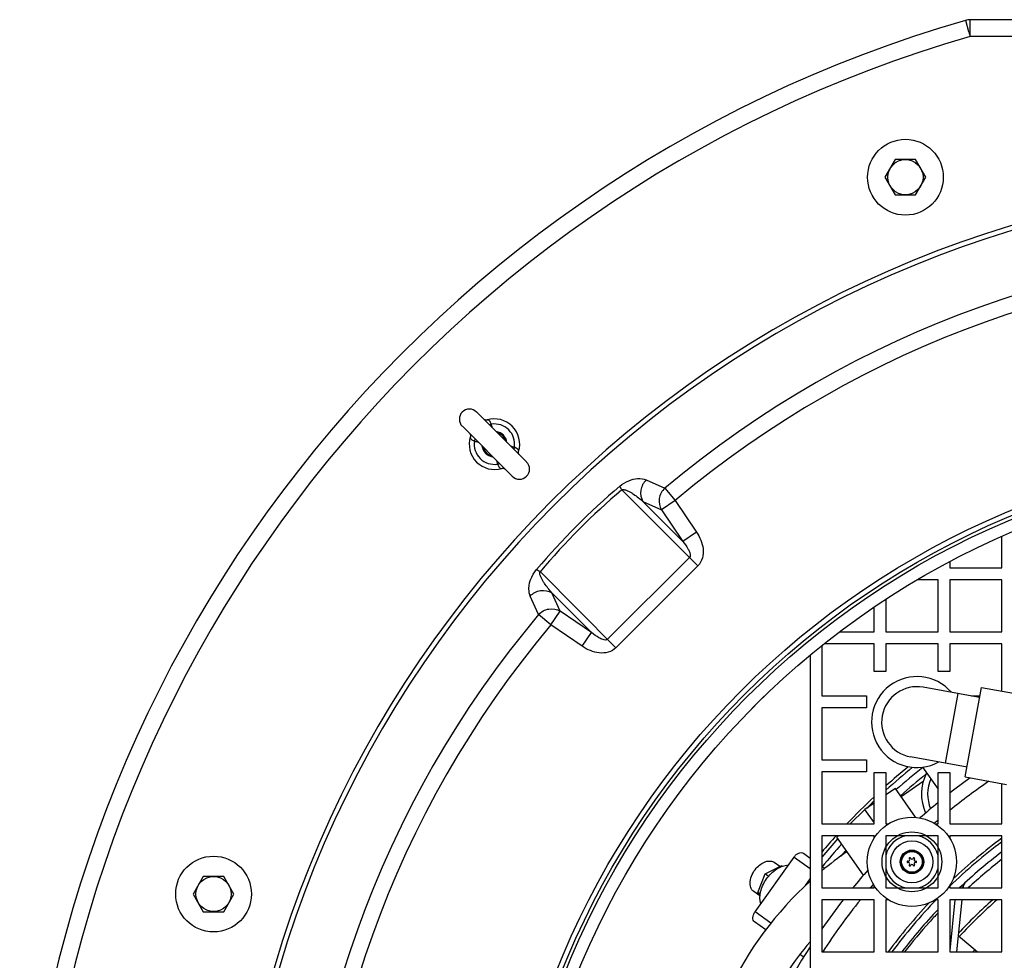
# Model space of a CAD drawing. Header units: millimetres. Extents: x 0 to 297, y 0 to 210.
# Tile 5 of 38: x 134 to 146, y 97 to 109. Entities that reach past the tile are written whole.
import ezdxf

# ---------------------------------------------------------------- set-up
doc = ezdxf.new("R2010")
doc.units = ezdxf.units.MM
doc.header["$LTSCALE"] = 16.335
doc.layers.get('0').update_dxf_attribs({"linetype": 'CONTINUOUS'})
doc.layers.add('AXES_REF', color=7, linetype='CONTINUOUS')

msp = doc.modelspace()

# ---------------------------------------------------------------- linework, layer by layer
at = {"color": 9, "linetype": 'Continuous'}
for p, q in [((145.706, 108.358), (145.706, 108.558)), ((145.65, 108.551), (145.688, 108.419)), ((145.688, 108.419), (145.69, 108.413)), ((145.69, 108.413), (145.706, 108.358)), ((154.202, 108.358), (145.706, 108.358)), ((140.017, 103.755), (139.995, 103.747)), ((139.817, 103.555), (139.825, 103.578)), ((140.291, 103.481), (140.284, 103.458)), ((140.091, 103.281), (140.114, 103.288)), ((141.857, 103.093), (142.077, 102.994)), ((141.569, 102.976), (142.471, 102.074)), ((142.077, 102.994), (142.2, 102.848)), ((141.818, 102.838), (142.292, 102.364)), ((141.818, 102.838), (142.037, 102.738)), ((142.2, 102.848), (142.037, 102.738)), ((142.2, 102.848), (142.455, 102.474)), ((142.037, 102.738), (142.292, 102.364)), ((142.455, 102.474), (142.292, 102.364)), ((142.371, 102.174), (141.398, 101.201)), ((142.471, 102.074), (141.498, 101.101)), ((141.498, 101.101), (140.596, 102.004)), ((140.578, 101.495), (140.479, 101.715)), ((141.209, 101.28), (140.735, 101.754)), ((140.835, 101.535), (140.735, 101.754)), ((140.724, 101.372), (140.578, 101.495)), ((140.724, 101.372), (140.835, 101.535)), ((141.209, 101.28), (140.835, 101.535)), ((141.098, 101.118), (140.724, 101.372)), ((141.098, 101.118), (141.209, 101.28)), ((145.413, 99.731), (145.562, 100.557)), ((143.613, 98.615), (143.804, 98.48)), ((145.623, 98.266), (145.607, 98.248)), ((145.525, 98.108), (145.464, 97.505)), ((143.338, 97.83), (143.15, 97.963))]:
    msp.add_line(p, q, dxfattribs=at)
at = {"color": 7, "linetype": 'Continuous'}
for p, q in [((154.202, 108.558), (145.706, 108.558)), ((144.815, 106.898), (144.694, 106.688)), ((145.058, 106.898), (144.815, 106.898)), ((145.179, 106.688), (145.058, 106.898)), ((144.694, 106.688), (144.815, 106.478)), ((145.058, 106.478), (145.179, 106.688)), ((144.815, 106.478), (145.058, 106.478)), ((139.842, 103.9), (140.435, 103.307)), ((139.673, 103.73), (140.265, 103.137)), ((140.341, 103.431), (140.341, 103.431)), ((146.084, 102.048), (146.084, 102.423)), ((145.464, 102.124), (145.464, 102.048)), ((145.464, 102.048), (146.084, 102.048)), ((145.324, 101.908), (145.078, 101.908)), ((145.324, 101.288), (145.324, 101.908)), ((145.464, 101.908), (145.464, 101.288)), ((146.084, 101.908), (145.464, 101.908)), ((146.084, 101.288), (146.084, 101.908)), ((144.704, 101.677), (144.704, 101.288)), ((144.564, 101.288), (144.564, 101.584)), ((144.151, 101.288), (144.564, 101.288)), ((144.704, 101.288), (145.324, 101.288)), ((145.464, 101.288), (146.084, 101.288)), ((143.944, 101.127), (143.944, 100.528)), ((144.564, 101.148), (143.97, 101.148)), ((145.324, 101.148), (144.704, 101.148)), ((146.084, 101.148), (145.464, 101.148)), ((146.084, 100.585), (146.084, 101.148)), ((143.804, 101.013), (143.804, 96.608)), ((145.818, 100.511), (145.148, 100.632)), ((143.26, 100.524), (143.048, 100.313)), ((143.944, 100.388), (143.944, 99.768)), ((145.669, 99.684), (144.999, 99.805)), ((145.141, 99.683), (145.324, 99.42)), ((143.944, 99.628), (143.944, 99.008)), ((144.817, 99.431), (144.704, 99.353)), ((145.056, 99.087), (144.817, 99.431)), ((144.885, 99.333), (145.149, 99.516)), ((146.084, 99.008), (146.084, 99.488)), ((144.564, 99.255), (144.456, 99.18)), ((144.456, 99.18), (144.282, 99.008)), ((144.564, 99.024), (144.456, 99.18)), ((143.944, 99.008), (144.564, 99.008)), ((144.704, 99.008), (144.734, 99.008)), ((145.293, 99.008), (145.324, 99.008)), ((145.464, 99.008), (146.084, 99.008)), ((143.944, 98.868), (143.944, 98.248)), ((144.564, 98.868), (143.944, 98.868)), ((144.14, 98.868), (144.123, 98.852)), ((144.438, 98.4), (144.123, 98.852)), ((144.564, 98.838), (144.564, 98.868)), ((144.704, 98.868), (144.704, 98.248)), ((145.324, 98.868), (144.704, 98.868)), ((145.324, 98.248), (145.324, 98.868)), ((145.464, 98.868), (145.464, 98.838)), ((146.084, 98.868), (145.464, 98.868)), ((146.084, 98.248), (146.084, 98.868)), ((143.15, 97.963), (143.613, 98.615)), ((143.724, 98.66), (143.804, 98.603)), ((143.471, 98.505), (143.46, 98.512)), ((143.944, 98.503), (143.978, 98.479)), ((136.595, 98.386), (136.474, 98.176)), ((136.838, 98.386), (136.595, 98.386)), ((136.959, 98.176), (136.838, 98.386)), ((143.31, 98.385), (143.27, 98.414)), ((143.75, 98.279), (143.804, 98.355)), ((144.564, 98.248), (144.564, 98.279)), ((145.464, 98.279), (145.464, 98.248)), ((145.623, 98.266), (145.621, 98.248)), ((136.474, 98.176), (136.595, 97.966)), ((136.838, 97.966), (136.959, 98.176)), ((143.211, 98.176), (143.185, 98.195)), ((143.944, 98.248), (144.564, 98.248)), ((144.704, 98.248), (145.324, 98.248)), ((145.464, 98.248), (146.084, 98.248)), ((143.944, 98.108), (143.944, 97.488)), ((144.564, 98.108), (143.944, 98.108)), ((144.564, 97.488), (144.564, 98.108)), ((144.704, 98.108), (144.704, 97.488)), ((144.734, 98.108), (144.704, 98.108)), ((145.324, 98.108), (145.293, 98.108)), ((145.324, 97.488), (145.324, 98.108)), ((145.464, 98.108), (145.464, 97.488)), ((146.084, 98.108), (145.464, 98.108)), ((145.607, 98.108), (145.544, 97.488)), ((146.084, 97.488), (146.084, 98.108)), ((136.595, 97.966), (136.838, 97.966)), ((143.277, 97.751), (143.144, 97.845)), ((145.564, 97.684), (145.792, 97.488)), ((143.684, 97.461), (143.728, 97.43)), ((143.944, 97.488), (144.564, 97.488)), ((144.704, 97.488), (145.324, 97.488)), ((145.464, 97.488), (146.084, 97.488)), ((145.761, 97.515), (145.738, 97.488))]:
    msp.add_line(p, q, dxfattribs=at)
for points in [[(139.967, 103.805), (139.965, 103.804), (139.961, 103.804), (139.957, 103.803), (139.953, 103.803), (139.949, 103.803), (139.946, 103.804), (139.943, 103.805), (139.94, 103.805), (139.938, 103.806), (139.936, 103.807), (139.934, 103.808), (139.933, 103.809), (139.932, 103.809)], [(139.762, 103.64), (139.762, 103.64), (139.763, 103.64), (139.763, 103.639), (139.764, 103.638), (139.765, 103.636), (139.766, 103.634), (139.767, 103.632), (139.768, 103.63), (139.768, 103.626), (139.769, 103.623), (139.769, 103.619), (139.769, 103.615), (139.769, 103.611), (139.768, 103.607), (139.767, 103.605)], [(140.347, 103.395), (140.346, 103.395), (140.346, 103.396), (140.345, 103.397), (140.345, 103.398), (140.344, 103.399), (140.343, 103.401), (140.342, 103.404), (140.341, 103.406), (140.34, 103.409), (140.34, 103.413), (140.339, 103.416), (140.34, 103.42), (140.34, 103.424), (140.341, 103.429), (140.341, 103.431)], [(140.141, 103.231), (140.143, 103.231), (140.148, 103.232), (140.152, 103.233), (140.156, 103.233), (140.16, 103.232), (140.163, 103.232), (140.166, 103.231), (140.169, 103.23), (140.171, 103.229), (140.173, 103.228), (140.174, 103.228), (140.175, 103.227), (140.176, 103.226)]]:
    msp.add_lwpolyline(points, dxfattribs=at)
for centre, radius in [((144.937, 106.688), 0.45), ((144.937, 106.688), 0.209), ((149.954, 93.618), 9.758), ((149.954, 93.618), 9.618), ((145.014, 98.558), 0.53), ((145.014, 98.558), 0.25), ((136.717, 98.176), 0.45), ((145.014, 98.558), 0.14), ((136.717, 98.176), 0.209)]:
    msp.add_circle(centre, radius, dxfattribs=at)
at = {"color": 9, "linetype": 'Continuous'}
for centre, radius in [((149.954, 93.618), 9.858), ((149.954, 93.618), 9.798), ((145.014, 98.558), 0.355), ((145.014, 98.558), 0.136), ((145.014, 98.558), 0.125), ((145.014, 98.558), 0.123)]:
    msp.add_circle(centre, radius, dxfattribs=at)
at = {"color": 7, "linetype": 'Continuous'}
for centre, radius, start, end in [((145.706, 108.358), 0.2, 90, 106.0778), ((149.954, 93.618), 15.54, 106.0778, 253.9222), ((139.757, 103.815), 0.12, 45, 225), ((140.054, 103.518), 0.3, 343.1255, 106.8745), ((140.054, 103.518), 0.15, 8.1602, 81.8398), ((140.054, 103.518), 0.14, 13.9974, 75.9446), ((140.054, 103.518), 0.3, 163.1255, 286.8745), ((140.054, 103.518), 0.15, 188.1602, 261.8398), ((140.054, 103.518), 0.14, 193.9974, 255.9446), ((140.351, 103.221), 0.12, 225, 45), ((145.074, 100.218), 0.54, 40.8589, 298.7069), ((145.074, 100.218), 0.42, 79.7829, 259.7829), ((149.954, 93.618), 7.854, 129.3897, 131.9453), ((149.954, 93.618), 7.816, 129.1301, 132.2011), ((149.954, 93.618), 7.739, 128.4352, 131.4836), ((149.954, 93.618), 7.3, 125.5775, 127.9574), ((149.954, 93.618), 7.854, 133.3339, 136.6661), ((149.954, 93.618), 7.816, 133.6024, 134.4515), ((149.954, 93.618), 7.3, 129.3647, 131.5732), ((149.954, 93.618), 7.854, 138.0539, 139.9238), ((149.954, 93.618), 7.816, 138.1204, 140.262), ((149.954, 93.618), 7.739, 138.2558, 140.893), ((149.954, 93.618), 6.465, 126.7698, 133.9873), ((149.954, 93.618), 6.5, 126.5408, 133.2103), ((146.668, 95.189), 4.25, 124.7829, 129.8612), ((149.954, 93.618), 6.37, 127.4115, 133.3765), ((144.966, 98.558), 0.00849, 75, 285), ((144.973, 98.582), 0.0161, 255, 45), ((144.973, 98.535), 0.0161, 315, 105), ((144.99, 98.599), 0.00849, 15, 225), ((144.99, 98.517), 0.00849, 135, 345), ((145.014, 98.606), 0.0161, 195, 345), ((145.014, 98.511), 0.0161, 15, 165), ((145.038, 98.599), 0.00849, 315, 165), ((145.038, 98.517), 0.00849, 195, 45), ((145.055, 98.582), 0.0161, 135, 285), ((145.055, 98.535), 0.0161, 75, 225), ((145.061, 98.558), 0.00849, 255, 105), ((149.954, 93.618), 7.3, 138.4261, 140.6351), ((146.668, 95.189), 4.25, 132.3674, 154.4541), ((145.693, 98.259), 0.07, 132.5616, 174.1791), ((149.954, 93.618), 7.3, 142.0424, 145.416), ((149.954, 93.618), 6.5, 136.7877, 143.4595), ((149.954, 93.618), 6.465, 136.0124, 143.2304), ((149.954, 93.618), 6, 131.5531, 136.991), ((149.954, 93.618), 5.966, 131.1849, 137.1945), ((149.954, 93.618), 6.37, 136.6232, 142.5882), ((149.954, 93.618), 7.854, 148.2475, 148.4078), ((146.668, 95.189), 3.75, 136.3472, 136.5839), ((146.668, 95.189), 3.75, 139.7936, 154.4541), ((149.954, 93.618), 7.3, 147.4016, 159.3245)]:
    msp.add_arc(centre, radius, start, end, dxfattribs=at)
at = {"color": 9, "linetype": 'Continuous'}
for centre, radius, start, end in [((149.954, 93.618), 15.34, 106.0778, 253.9222), ((149.954, 93.618), 13.044, 274.8043, 265.144), ((149.954, 93.618), 12.987, 274.8093, 265.0587), ((149.954, 93.618), 12.245, 49.9662, 130.0338), ((149.954, 93.618), 12.055, 49.9662, 130.0338), ((140.054, 103.518), 0.24, 351.0871, 98.9129), ((140.054, 103.518), 0.24, 171.0871, 278.9129), ((147.093, 96.479), 8.577, 130.331, 139.669), ((147.007, 96.565), 8.407, 130.3081, 139.6919), ((149.954, 93.618), 12.245, 139.9662, 220.0338), ((149.954, 93.618), 12.055, 139.9662, 220.0338), ((149.954, 93.618), 7.651, 128.5992, 131.5603), ((149.954, 93.618), 7.14, 124.3158, 128.9662), ((149.954, 93.618), 7.14, 130.4262, 130.8846), ((145.014, 98.558), 0.319, 103.7409, 166.2591), ((145.014, 98.558), 0.319, 13.7409, 76.2591), ((149.954, 93.618), 7.651, 138.4123, 139.1023), ((149.954, 93.618), 6.3, 127.9007, 132.6986), ((145.014, 98.558), 0.319, 193.7409, 256.2591), ((145.014, 98.558), 0.319, 283.7409, 346.2591), ((149.954, 93.618), 7.14, 139.114, 139.5739), ((149.954, 93.618), 7.14, 141.0342, 147.1783), ((149.889, 93.637), 6.282, 134.6193, 134.7847)]:
    msp.add_arc(centre, radius, start, end, dxfattribs=at)
for points, knots in [([(140.017, 103.755), (140.01, 103.769), (140.004, 103.79), (139.982, 103.806), (139.972, 103.806), (139.967, 103.805)], [0, 0, 0, 0, 0.605173, 0.823546, 1, 1, 1, 1]), ([(139.767, 103.605), (139.766, 103.601), (139.767, 103.59), (139.777, 103.576), (139.795, 103.564), (139.81, 103.559), (139.817, 103.555)], [0, 0, 0, 0, 0.176123, 0.394088, 0.673174, 1, 1, 1, 1]), ([(140.341, 103.431), (140.343, 103.435), (140.342, 103.446), (140.331, 103.46), (140.313, 103.471), (140.299, 103.477), (140.291, 103.481)], [0, 0, 0, 0, 0.176107, 0.394071, 0.673178, 1, 1, 1, 1]), ([(140.091, 103.281), (140.099, 103.267), (140.105, 103.246), (140.126, 103.23), (140.137, 103.229), (140.141, 103.231)], [0, 0, 0, 0, 0.605159, 0.823538, 1, 1, 1, 1]), ([(141.542, 103.018), (141.574, 103.045), (141.669, 103.104), (141.794, 103.121), (141.857, 103.093)], [0, 0, 0, 0, 0.384509, 1, 1, 1, 1]), ([(141.857, 103.093), (141.823, 103.061), (141.777, 102.974), (141.795, 102.876), (141.818, 102.838)], [0, 0, 0, 0, 0.505213, 1, 1, 1, 1]), ([(141.542, 103.018), (141.543, 103.015), (141.551, 103.001), (141.561, 102.987), (141.569, 102.976)], [0, 0, 0, 0, 0.178062, 1, 1, 1, 1]), ([(141.569, 102.976), (141.575, 102.98), (141.591, 102.98), (141.616, 102.974), (141.645, 102.961), (141.677, 102.944), (141.717, 102.918), (141.765, 102.883), (141.801, 102.853), (141.818, 102.838)], [0, 0, 0, 0, 0.078566, 0.146196, 0.273634, 0.397385, 0.519436, 0.760773, 1, 1, 1, 1]), ([(142.077, 102.994), (142.043, 102.963), (141.996, 102.875), (142.014, 102.776), (142.037, 102.738)], [0, 0, 0, 0, 0.505232, 1, 1, 1, 1]), ([(142.455, 102.474), (142.475, 102.444), (142.51, 102.381), (142.538, 102.275), (142.533, 102.165), (142.496, 102.099), (142.471, 102.074)], [0, 0, 0, 0, 0.250884, 0.501485, 0.751368, 1, 1, 1, 1]), ([(142.292, 102.364), (142.315, 102.337), (142.347, 102.292), (142.377, 102.231), (142.384, 102.187), (142.371, 102.174)], [0, 0, 0, 0, 0.495787, 0.746607, 1, 1, 1, 1]), ([(140.479, 101.715), (140.472, 101.732), (140.444, 101.84), (140.495, 101.96), (140.554, 102.03)], [0, 0, 0, 0, 0.164786, 1, 1, 1, 1]), ([(140.554, 102.03), (140.557, 102.029), (140.572, 102.021), (140.585, 102.011), (140.596, 102.004)], [0, 0, 0, 0, 0.178062, 1, 1, 1, 1]), ([(140.735, 101.754), (140.719, 101.772), (140.689, 101.808), (140.654, 101.855), (140.629, 101.895), (140.611, 101.927), (140.598, 101.956), (140.592, 101.981), (140.592, 101.997), (140.596, 102.004)], [0, 0, 0, 0, 0.239228, 0.480568, 0.60262, 0.726372, 0.853811, 0.92144, 1, 1, 1, 1]), ([(140.479, 101.715), (140.511, 101.749), (140.598, 101.796), (140.696, 101.777), (140.735, 101.754)], [0, 0, 0, 0, 0.505213, 1, 1, 1, 1]), ([(140.578, 101.495), (140.61, 101.529), (140.697, 101.577), (140.796, 101.558), (140.835, 101.535)], [0, 0, 0, 0, 0.505232, 1, 1, 1, 1]), ([(141.398, 101.201), (141.386, 101.188), (141.341, 101.195), (141.28, 101.225), (141.236, 101.257), (141.209, 101.28)], [0, 0, 0, 0, 0.253408, 0.504224, 1, 1, 1, 1]), ([(141.498, 101.101), (141.473, 101.076), (141.407, 101.039), (141.297, 101.034), (141.192, 101.063), (141.128, 101.097), (141.098, 101.118)], [0, 0, 0, 0, 0.248632, 0.498517, 0.749119, 1, 1, 1, 1]), ([(145.324, 97.952), (145.289, 97.916), (145.151, 97.766), (145.02, 97.61), (144.926, 97.488)], [0, 0, 0, 0, 0.246141, 1, 1, 1, 1])]:
    msp.add_open_spline(points, degree=3, knots=knots, dxfattribs=at)
for points in [[(140.029, 103.712), (140.026, 103.727), (140.022, 103.741), (140.017, 103.755)], [(139.817, 103.555), (139.831, 103.55), (139.845, 103.546), (139.86, 103.543)], [(140.291, 103.481), (140.277, 103.485), (140.263, 103.489), (140.249, 103.493)], [(140.079, 103.323), (140.083, 103.309), (140.087, 103.295), (140.091, 103.281)]]:
    msp.add_open_spline(points, degree=3, dxfattribs=at)
at = {"color": 7, "linetype": 'Continuous'}
for points, knots in [([(143.613, 98.615), (143.621, 98.626), (143.638, 98.644), (143.667, 98.663), (143.698, 98.67), (143.717, 98.665), (143.724, 98.66)], [0, 0, 0, 0, 0.297416, 0.56961, 0.801496, 1, 1, 1, 1]), ([(143.287, 98.356), (143.32, 98.402), (143.395, 98.478), (143.497, 98.518), (143.545, 98.519)], [0, 0, 0, 0, 0.544551, 1, 1, 1, 1]), ([(143.973, 98.482), (143.967, 98.487), (143.957, 98.49), (143.947, 98.49), (143.944, 98.49)], [0, 0, 0, 0, 0.733972, 1, 1, 1, 1]), ([(143.219, 98.06), (143.203, 98.105), (143.208, 98.215), (143.255, 98.31), (143.287, 98.356)], [0, 0, 0, 0, 0.455449, 1, 1, 1, 1]), ([(143.144, 97.845), (143.137, 97.85), (143.126, 97.866), (143.123, 97.897), (143.131, 97.931), (143.142, 97.953), (143.15, 97.963)], [0, 0, 0, 0, 0.198504, 0.43039, 0.702584, 1, 1, 1, 1])]:
    msp.add_open_spline(points, degree=3, knots=knots, dxfattribs=at)
at = {"layer": 'AXES_REF', "color": 7, "linetype": 'Continuous'}
for p, q in [((144.564, 100.818), (144.564, 101.148)), ((144.704, 101.148), (144.704, 100.818)), ((145.324, 100.818), (145.324, 101.148)), ((145.464, 101.148), (145.464, 100.818)), ((144.704, 100.818), (144.564, 100.818)), ((145.464, 100.818), (145.324, 100.818)), ((145.647, 99.566), (145.839, 100.629)), ((145.839, 100.629), (146.331, 100.54)), ((143.944, 100.528), (144.474, 100.528)), ((144.474, 100.528), (144.474, 100.388)), ((145.722, 100.528), (145.821, 100.528)), ((144.474, 100.388), (143.944, 100.388)), ((143.944, 99.768), (144.474, 99.768)), ((144.474, 99.768), (144.474, 99.628)), ((144.474, 99.628), (143.944, 99.628)), ((144.564, 99.008), (144.564, 99.618)), ((144.564, 99.618), (144.704, 99.618)), ((144.704, 99.618), (144.704, 99.008)), ((145.324, 99.008), (145.324, 99.618)), ((145.324, 99.618), (145.464, 99.618)), ((145.464, 99.618), (145.464, 99.008)), ((145.647, 99.566), (146.139, 99.478)), ((143.27, 98.414), (143.46, 98.512)), ((143.444, 98.504), (143.379, 98.551)), ((143.185, 98.195), (143.27, 98.414)), ((143.209, 98.153), (143.134, 98.206)), ((143.21, 98.167), (143.185, 98.195))]:
    msp.add_line(p, q, dxfattribs=at)
for radius, start, end in [(0.54, 152.3618, 204.75), (0.466, 157.2206, 202.1621)]:
    msp.add_arc((145.667, 99.364), radius, start, end, dxfattribs=at)
for points, knots in [([(143.165, 98.482), (143.181, 98.5), (143.215, 98.532), (143.273, 98.563), (143.33, 98.572), (143.365, 98.56), (143.379, 98.551)], [0, 0, 0, 0, 0.297937, 0.567071, 0.798066, 1, 1, 1, 1]), ([(143.134, 98.206), (143.126, 98.212), (143.111, 98.227), (143.097, 98.255), (143.091, 98.289), (143.092, 98.341), (143.113, 98.41), (143.145, 98.459), (143.165, 98.482)], [0, 0, 0, 0, 0.09593, 0.19765, 0.309128, 0.431865, 0.706008, 1, 1, 1, 1])]:
    msp.add_open_spline(points, degree=3, knots=knots, dxfattribs=at)

doc.saveas('drawing.dxf')
